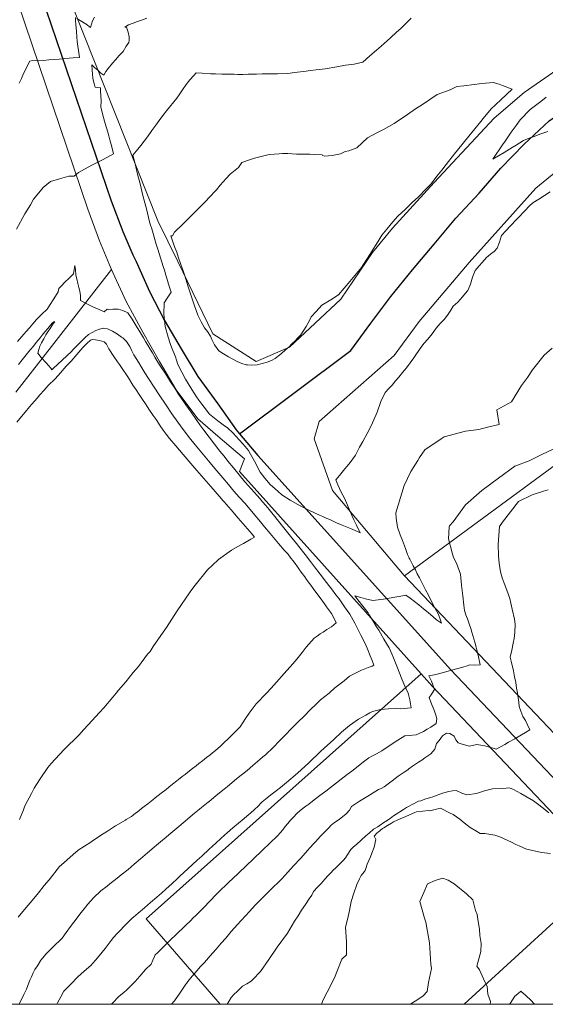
# Model space of a CAD drawing. Header units: inches. Extents: x 11351264 to 11356330, y 6702313 to 6706468.
# Tile 24 of 160: x 11352749 to 11353065, y 6702313 to 6702904. Entities that reach past the tile are written whole.
import ezdxf

# ---------------------------------------------------------------- set-up
doc = ezdxf.new("R2010")
doc.units = ezdxf.units.IN
doc.header["$MEASUREMENT"] = 0
doc.layers.add('Shumate_Contours_clip1', color=7, linetype='Continuous', lineweight=0)
doc.layers.add('Shumate_Parcels_clip1', color=7, linetype='Continuous', lineweight=0)
doc.layers.add('Shumate_Streets_clip1', color=7, linetype='Continuous')

msp = doc.modelspace()

# ---------------------------------------------------------------- linework, layer by layer
at = {"layer": 'Shumate_Contours_clip1'}
for points, elevation in [([(11352825.42, 6702905.05), (11352822.72, 6702904.08), (11352819.87, 6702903.05), (11352817.3, 6702902.13), (11352814.49, 6702901.12), (11352812.27, 6702899.72), (11352813.2, 6702899.57), (11352814.12, 6702896.63), (11352814.71, 6702893.87), (11352814.73, 6702891.71), (11352814.5, 6702890.52), (11352813.03, 6702888.27), (11352811.14, 6702885.06), (11352808.84, 6702882.56), (11352806.68, 6702879.95), (11352804.87, 6702878.02), (11352802.23, 6702874.83), (11352800.79, 6702872.94), (11352799.51, 6702870.86), (11352797.77, 6702872.12), (11352795.89, 6702873.74), (11352794.08, 6702875.52), (11352792.35, 6702876.98), (11352792.67, 6702873.81), (11352792.74, 6702871.39), (11352792.97, 6702868.99), (11352793.88, 6702865.66), (11352794.38, 6702863.6), (11352797.61, 6702863.22), (11352797.56, 6702861.18), (11352797.7, 6702858.54), (11352797.94, 6702855.18), (11352797.87, 6702851.76), (11352799.01, 6702846.87), (11352800.47, 6702841.79), (11352801.99, 6702836.68), (11352802.58, 6702834.43), (11352803.18, 6702832.11), (11352804.32, 6702827.8), (11352805.44, 6702823.59), (11352799.09, 6702820.26), (11352794.84, 6702818.03), (11352792.87, 6702817), (11352787.99, 6702814.37), (11352784.28, 6702812.4), (11352781.68, 6702810.12), (11352778.54, 6702810.14), (11352773, 6702808.65), (11352767.58, 6702807.02), (11352763.12, 6702803.33), (11352761.55, 6702801.33), (11352757.3, 6702796.5), (11352755.55, 6702793.08), (11352752.19, 6702787.64), (11352747.23, 6702778.38)], 1402), ([(11352782.5, 6702905.43), (11352782.59, 6702903.63), (11352782.78, 6702901.18), (11352783.11, 6702897.08), (11352783.39, 6702893.91), (11352783.67, 6702890.99), (11352784.01, 6702888.33), (11352784.35, 6702885.66), (11352784.94, 6702881.44), (11352781.13, 6702881.2), (11352778.81, 6702880.98), (11352776.09, 6702880.74), (11352772.69, 6702880.48), (11352769.56, 6702880.24), (11352766.57, 6702879.97), (11352763.08, 6702879.66), (11352760.45, 6702879.46), (11352756.85, 6702879.61), (11352755.08, 6702879.23), (11352752.63, 6702874.33), (11352751.01, 6702870.85), (11352750.05, 6702868.93), (11352748.76, 6702866)], 1404), ([(11352793.91, 6702905.7), (11352792.81, 6702903.38), (11352791.64, 6702899.53), (11352788.9, 6702901.43), (11352785.32, 6702903.72), (11352783.39, 6702904.92)], 1404), ([(11352984.23, 6702904.99), (11352980.16, 6702901.09), (11352978.11, 6702899.12), (11352975.23, 6702896.48), (11352972.04, 6702893.49), (11352969.7, 6702891.42), (11352966.04, 6702888.2), (11352963.4, 6702885.84), (11352959.4, 6702882.47), (11352955.21, 6702878.71), (11352950.01, 6702877.37), (11352944.78, 6702876.79), (11352939.42, 6702875.8), (11352932.52, 6702874.66), (11352927.14, 6702873.96), (11352923.73, 6702873.63), (11352919.7, 6702873.04), (11352917.69, 6702872.85), (11352914.14, 6702872.41), (11352910.12, 6702871.75), (11352903.81, 6702871.65), (11352897.51, 6702871.6), (11352894.62, 6702871.63), (11352891.2, 6702871.51), (11352886.25, 6702871.42), (11352885.5, 6702871.33), (11352884.81, 6702871.37), (11352883.33, 6702871.33), (11352880.09, 6702871.33), (11352877.93, 6702871.37), (11352875.89, 6702871.42), (11352870.37, 6702871.48), (11352866.6, 6702871.54), (11352863.74, 6702871.68), (11352858.6, 6702871.97), (11352855.09, 6702872.19), (11352853.73, 6702870.73), (11352851.19, 6702867.94), (11352849.09, 6702865.19), (11352846.81, 6702862.07), (11352845.26, 6702859.7), (11352843.5, 6702857.08), (11352837.3, 6702849.52), (11352834.96, 6702846.57), (11352832.88, 6702843.71), (11352830.73, 6702840.88), (11352828.4, 6702837.54), (11352825.76, 6702833.8), (11352821.72, 6702828.58), (11352820.02, 6702826.41), (11352817.1, 6702822.73), (11352817.92, 6702819.28), (11352818.73, 6702815.89), (11352819.84, 6702811.36), (11352821.33, 6702805.52), (11352823.08, 6702798.56), (11352824.75, 6702792.05), (11352825.31, 6702789.87), (11352826.91, 6702783.6), (11352827.51, 6702781.47), (11352828.32, 6702778.6), (11352829.14, 6702775.73), (11352829.76, 6702773.58), (11352830.78, 6702769.99), (11352831.98, 6702766.41), (11352832.78, 6702763.88), (11352833.64, 6702761.17), (11352835.28, 6702755.94), (11352835.95, 6702753.72), (11352836.89, 6702750.71), (11352838.02, 6702746.97), (11352838.31, 6702746.07), (11352839.98, 6702740.51), (11352837.99, 6702737.6), (11352835.76, 6702734.15), (11352835.67, 6702727.39), (11352836.48, 6702719.96), (11352838.28, 6702713.64), (11352839.43, 6702709.81), (11352840.26, 6702707.59), (11352841.11, 6702705.52), (11352842.67, 6702701.76), (11352843.24, 6702699.75), (11352844.08, 6702697.11), (11352846.37, 6702692.58), (11352848.6, 6702688.47), (11352850.19, 6702685.76), (11352851.78, 6702683.16), (11352853.45, 6702680.5), (11352855.18, 6702677.81), (11352856.62, 6702675.77), (11352858.44, 6702673.38), (11352859.79, 6702671.54), (11352863.07, 6702667.47), (11352868.02, 6702663.43), (11352871.26, 6702661.06), (11352873.84, 6702659.21), (11352877.17, 6702655.92), (11352880.82, 6702652), (11352883.02, 6702649.62), (11352884.41, 6702648.03), (11352886.47, 6702645.53), (11352887.66, 6702643.42), (11352890.02, 6702639.16), (11352893.54, 6702632.66), (11352896.22, 6702628.98), (11352899.57, 6702625.14), (11352902.48, 6702622.48), (11352904.26, 6702620.99), (11352906.54, 6702619.01), (11352911.5, 6702615.78), (11352917.44, 6702612.42), (11352921.53, 6702610.38), (11352926.93, 6702607.78), (11352929.01, 6702606.86), (11352931.13, 6702605.95), (11352933.17, 6702605.03), (11352935.22, 6702604.09), (11352937.27, 6702603.15), (11352939.34, 6702602.22), (11352942.67, 6702600.86), (11352943.71, 6702600.42), (11352947.82, 6702598.81), (11352950.61, 6702597.61), (11352953.61, 6702596.18), (11352951.28, 6702600.76), (11352949.7, 6702603.93), (11352948.72, 6702606.16), (11352947.25, 6702609.47), (11352945.91, 6702612.79), (11352944.03, 6702616.88), (11352942.16, 6702620.6), (11352940.04, 6702625.01), (11352938.88, 6702628.06), (11352941.2, 6702630.58), (11352944.36, 6702634.53), (11352945.68, 6702636.21), (11352947.52, 6702638.47), (11352950.68, 6702642.69), (11352952.04, 6702645.58), (11352953.22, 6702647.6), (11352955.04, 6702650.98), (11352957.79, 6702655.72), (11352960.24, 6702660.77), (11352963.78, 6702668.54), (11352965.97, 6702675.04), (11352968.46, 6702680.32), (11352970.73, 6702682.74), (11352972.78, 6702684.72), (11352974.81, 6702687.35), (11352976.82, 6702689.67), (11352978.98, 6702692.48), (11352981.26, 6702695.27), (11352985.68, 6702701.18), (11352989.99, 6702707.34), (11352991.97, 6702709.91), (11352993.97, 6702712.29), (11352996.2, 6702714.85), (11352997.76, 6702716.93), (11352999.09, 6702718.94), (11353001.52, 6702721.73), (11353003.9, 6702724.13), (11353005.96, 6702726.84), (11353007.9, 6702729.83), (11353009.44, 6702732.19), (11353012.12, 6702734.66), (11353013.65, 6702736.21), (11353015.01, 6702737.73), (11353017.76, 6702741.14), (11353018.25, 6702741.67), (11353018.4, 6702742), (11353019.86, 6702745.37), (11353021.03, 6702749.7), (11353022.56, 6702753.61), (11353025.06, 6702756.35), (11353026.77, 6702758.39), (11353029.38, 6702761.34), (11353031.8, 6702763.31), (11353033.98, 6702765.07), (11353035.76, 6702766.91), (11353037.23, 6702770.55), (11353038.42, 6702774.7), (11353040.96, 6702777.38), (11353043.77, 6702780.35), (11353044.14, 6702780.73), (11353044.51, 6702781.13), (11353046.67, 6702783.42), (11353049.52, 6702786.42), (11353050.9, 6702787.87), (11353052.36, 6702789.42), (11353055.18, 6702792.42), (11353057.28, 6702794.2), (11353060.74, 6702796.44), (11353064.2, 6702798.69), (11353067.66, 6702800.89)], 1400), ([(11353066.3, 6702837.11), (11353062.02, 6702835.6), (11353057.4, 6702833.89), (11353054.98, 6702832.95), (11353051.7, 6702831.65), (11353047.17, 6702828.85), (11353044.8, 6702827.44), (11353039.93, 6702824.43), (11353033.26, 6702820.46), (11353039.08, 6702829.03), (11353040.66, 6702831.25), (11353044.29, 6702836.55), (11353047.17, 6702840.56), (11353049.58, 6702844.04), (11353055.59, 6702850.17), (11353058.88, 6702852.67), (11353062.03, 6702855.11), (11353065.31, 6702857.71)], 1400), ([(11352748.7, 6702313.21), (11352751.56, 6702319.12), (11352753.09, 6702322.26), (11352755.2, 6702327.61), (11352756.06, 6702329.62), (11352757.2, 6702332.13), (11352758.16, 6702334.02), (11352759.67, 6702336.37), (11352761.7, 6702339.66), (11352764.98, 6702343.52), (11352767.36, 6702345.91), (11352770.8, 6702349.32), (11352772.7, 6702351.19), (11352774.52, 6702352.89), (11352777.05, 6702356.35), (11352779.59, 6702359.83), (11352783.52, 6702365.04), (11352785.22, 6702367.26), (11352788.53, 6702371.59), (11352789.98, 6702373.27), (11352793.33, 6702377.16), (11352797.86, 6702381.23), (11352801.49, 6702384.08), (11352803.2, 6702385.43), (11352807.5, 6702388.83), (11352810.07, 6702390.86), (11352814.18, 6702394.15), (11352817.82, 6702397.26), (11352821.7, 6702400.6), (11352825.87, 6702404.22), (11352831.12, 6702408.71), (11352833.69, 6702410.82), (11352837, 6702413.6), (11352838.6, 6702414.91), (11352843.52, 6702419.02), (11352848.45, 6702423.19), (11352851.36, 6702425.64), (11352853.97, 6702427.88), (11352856.05, 6702429.57), (11352858.15, 6702431.24), (11352860.24, 6702432.93), (11352862.27, 6702434.56), (11352862.37, 6702434.64), (11352862.55, 6702434.79), (11352867.03, 6702438.45), (11352871.77, 6702442.3), (11352873.88, 6702444.02), (11352876.49, 6702446.16), (11352878.12, 6702447.53), (11352881.16, 6702450.11), (11352882.83, 6702451.39), (11352885.65, 6702453.59), (11352889.09, 6702456.6), (11352893.26, 6702460.09), (11352895.13, 6702461.71), (11352896.64, 6702463.02), (11352901.21, 6702467.33), (11352905.14, 6702471.34), (11352908.49, 6702474.73), (11352912.19, 6702478.66), (11352916.77, 6702483.18), (11352919.45, 6702485.82), (11352923.81, 6702490.29), (11352926.62, 6702493.01), (11352929.76, 6702495.91), (11352934.88, 6702500), (11352935.08, 6702500.16), (11352938.32, 6702503.14), (11352943.83, 6702507.25), (11352947.03, 6702510.12), (11352950.68, 6702512.03), (11352954.38, 6702513.83), (11352958.23, 6702515.38), (11352960.7, 6702516.12), (11352961.69, 6702516.68), (11352960.65, 6702519.49), (11352959.62, 6702522.29), (11352958.19, 6702525.86), (11352956.68, 6702529.45), (11352953.98, 6702534.72), (11352952.9, 6702536.67), (11352951.66, 6702539.23), (11352950.23, 6702541.91), (11352947.39, 6702547.26), (11352944.2, 6702551.8), (11352940.83, 6702556.47), (11352938.88, 6702559.03), (11352936.25, 6702562.51), (11352934.7, 6702564.58), (11352933.31, 6702566.42), (11352929.57, 6702571.3), (11352926.18, 6702575.7), (11352923.76, 6702579.02), (11352920.55, 6702583.16), (11352916.68, 6702588.04), (11352915.26, 6702589.82), (11352913.48, 6702592.03), (11352911.68, 6702594.13), (11352910.05, 6702596.11), (11352906.86, 6702600.14), (11352903.68, 6702604.16), (11352902.35, 6702605.87), (11352900.51, 6702608.19), (11352898.9, 6702610.26), (11352896.9, 6702612.63), (11352894.97, 6702614.82), (11352893.44, 6702616.54), (11352891.43, 6702618.83), (11352889.99, 6702620.45), (11352887.89, 6702622.84), (11352886.53, 6702624.37), (11352884.35, 6702626.85), (11352880.95, 6702630.98), (11352877.55, 6702635.12), (11352874.15, 6702639.25), (11352871.83, 6702642.08), (11352869.31, 6702645.1), (11352866.09, 6702649.34), (11352862.87, 6702653.58), (11352859.65, 6702657.83), (11352857.28, 6702660.96), (11352855.02, 6702664.21), (11352851.95, 6702668.59), (11352848.89, 6702672.97), (11352845.82, 6702677.35), (11352844.7, 6702679.03), (11352842.56, 6702682.33), (11352839.66, 6702686.81), (11352836.76, 6702691.29), (11352833.85, 6702695.77), (11352833.1, 6702697), (11352831.5, 6702699.68), (11352830.3, 6702701.66), (11352828.79, 6702704.19), (11352827.51, 6702706.31), (11352826.07, 6702708.71), (11352824.7, 6702710.96), (11352823.35, 6702713.21), (11352822.29, 6702715.15), (11352819.08, 6702720.46), (11352816.51, 6702724.41), (11352813.91, 6702728.2), (11352811.08, 6702729.68), (11352808.1, 6702730.34), (11352805.02, 6702730.47), (11352802.63, 6702730.24), (11352801.54, 6702730.38), (11352799.74, 6702728.81), (11352796.69, 6702730.14), (11352793.41, 6702731.64), (11352791.4, 6702732.65), (11352789.01, 6702733.84), (11352785.58, 6702735.57), (11352785.62, 6702738.56), (11352785.09, 6702741.11), (11352784.6, 6702743.4), (11352784.04, 6702745.71), (11352783.29, 6702748.61), (11352782.82, 6702750.79), (11352782.51, 6702754), (11352782.23, 6702756.53), (11352781.81, 6702754.28), (11352781.31, 6702751.66), (11352778.57, 6702748.75), (11352776.42, 6702746.82), (11352774, 6702744.21), (11352772.6, 6702742.77), (11352772.19, 6702740.78), (11352770.56, 6702738.27), (11352769.17, 6702736.07), (11352767.36, 6702733.21), (11352765.99, 6702731.04), (11352765.84, 6702730.77), (11352765.79, 6702730.68), (11352765.74, 6702730.47), (11352765.45, 6702730.19), (11352762.44, 6702727.34), (11352760.77, 6702725.75), (11352759.11, 6702724.16), (11352756.95, 6702721.61), (11352754.97, 6702719.28), (11352752.96, 6702716.93), (11352751.59, 6702715.37), (11352747.7, 6702710.9)], 1400), ([(11352748.08, 6702365.46), (11352753.96, 6702372.42), (11352755.51, 6702374.35), (11352760.37, 6702380.17), (11352763.76, 6702384.44), (11352766.7, 6702388), (11352772.94, 6702395.92), (11352775.47, 6702398.13), (11352781.1, 6702403.21), (11352784.27, 6702405.71), (11352791.73, 6702410.57), (11352793.47, 6702411.72), (11352799.24, 6702415.52), (11352801.71, 6702417.03), (11352806.67, 6702420.29), (11352812.63, 6702423.81), (11352813.07, 6702424.15), (11352816.26, 6702425.98), (11352817.27, 6702426.76), (11352817.67, 6702427.07), (11352820.55, 6702429.34), (11352822.19, 6702430.63), (11352823.83, 6702431.92), (11352825.93, 6702433.57), (11352828.93, 6702435.92), (11352830.39, 6702437.07), (11352832.16, 6702438.46), (11352833.99, 6702439.89), (11352836.95, 6702442.22), (11352838.58, 6702443.5), (11352840.89, 6702445.31), (11352843.5, 6702447.36), (11352844.49, 6702448.14), (11352846.64, 6702449.84), (11352848.42, 6702451.23), (11352850.06, 6702452.52), (11352852.88, 6702454.74), (11352854.98, 6702456.37), (11352856.62, 6702457.66), (11352858.83, 6702459.39), (11352861.24, 6702461.27), (11352863.18, 6702462.81), (11352864.78, 6702464.05), (11352866.73, 6702465.59), (11352869.65, 6702468.09), (11352876.38, 6702474.79), (11352881.44, 6702479.83), (11352883.18, 6702482.62), (11352884.69, 6702484.73), (11352886.85, 6702487.98), (11352891.01, 6702493.51), (11352897.24, 6702500), (11352900.16, 6702503.04), (11352903.28, 6702506.63), (11352907.85, 6702511.67), (11352913, 6702517.52), (11352915.47, 6702520.44), (11352918.62, 6702524.32), (11352921.07, 6702527.58), (11352925.82, 6702533), (11352927.62, 6702534.23), (11352929.59, 6702535.58), (11352931.32, 6702536.62), (11352933.52, 6702538.08), (11352936.32, 6702539.68), (11352939.15, 6702542.22), (11352937.16, 6702546.44), (11352936.28, 6702547.74), (11352934.58, 6702550.13), (11352933.35, 6702551.8), (11352932.03, 6702553.63), (11352929.47, 6702557.12), (11352926.91, 6702560.61), (11352925.38, 6702562.69), (11352923.86, 6702564.76), (11352922.33, 6702566.83), (11352920.93, 6702568.72), (11352920.65, 6702569.1), (11352920.23, 6702569.69), (11352918.06, 6702572.66), (11352916.73, 6702574.5), (11352915.4, 6702576.34), (11352914.89, 6702577.23), (11352913.33, 6702579.29), (11352911.98, 6702580.99), (11352910.1, 6702583.5), (11352907.93, 6702585.85), (11352904.55, 6702589.68), (11352902.39, 6702592.23), (11352899.46, 6702595.7), (11352896.17, 6702599.72), (11352893.72, 6702602.76), (11352889.3, 6702607.94), (11352884.37, 6702613.71), (11352880.91, 6702617.62), (11352877.69, 6702621.27), (11352874.48, 6702625.11), (11352871.03, 6702629.2), (11352866.34, 6702634.71), (11352862.38, 6702639.37), (11352854.34, 6702648.9), (11352851.05, 6702653.16), (11352847.21, 6702658.14), (11352844.08, 6702662.52), (11352840.5, 6702667.53), (11352836.94, 6702672.85), (11352832.76, 6702679.07), (11352829.81, 6702683.6), (11352826.38, 6702688.85), (11352824.3, 6702692.22), (11352821.85, 6702696.23), (11352820.36, 6702698.65), (11352818.97, 6702700.87), (11352817.6, 6702703.08), (11352816.21, 6702705.87), (11352815.12, 6702708.02), (11352813.13, 6702710.91), (11352811.76, 6702712.39), (11352811.05, 6702713.15), (11352810.18, 6702713.66), (11352807.84, 6702715.41), (11352804.84, 6702717.14), (11352801.81, 6702718.52), (11352799.53, 6702719.03), (11352796.97, 6702718.35), (11352794.81, 6702717.64), (11352792.5, 6702716.31), (11352790.34, 6702715.15), (11352788.2, 6702713.29), (11352786.54, 6702711.58), (11352784.21, 6702709.28), (11352782.08, 6702707.18), (11352781.01, 6702706.03), (11352780.07, 6702705.03), (11352777.33, 6702702.4), (11352774.6, 6702699.81), (11352771.86, 6702697.26), (11352769.34, 6702694.95), (11352769.24, 6702694.85), (11352769.16, 6702694.77), (11352768.35, 6702694.05), (11352767.74, 6702694.96), (11352766.33, 6702696.57), (11352764.89, 6702698.22), (11352762.05, 6702701.49), (11352759.89, 6702703.93), (11352760.51, 6702706.23), (11352761.25, 6702708.28), (11352762.25, 6702710.18), (11352763.62, 6702712.66), (11352764.85, 6702714.96), (11352766.05, 6702716.86), (11352767.28, 6702718.77), (11352769.41, 6702722), (11352770.18, 6702722.7), (11352769.55, 6702722.78), (11352769.15, 6702722.45), (11352768.82, 6702722.25), (11352767.49, 6702720.73), (11352765.86, 6702718.72), (11352764.21, 6702716.72), (11352762.57, 6702714.74), (11352761.41, 6702713.27), (11352758.96, 6702710.33), (11352757.28, 6702708.29), (11352755.61, 6702706.26), (11352753.72, 6702703.96), (11352752.14, 6702702.03), (11352750.57, 6702700.09), (11352748.39, 6702697.24)], 1398), ([(11352749.02, 6702424.2), (11352751.31, 6702429.91), (11352752.18, 6702432.27), (11352756.23, 6702439.8), (11352757.81, 6702442.99), (11352760.9, 6702447.97), (11352765.9, 6702455.25), (11352767.88, 6702457.79), (11352775.54, 6702465.88), (11352784.86, 6702475.01), (11352787.47, 6702477.89), (11352790.13, 6702480.98), (11352797.04, 6702488.29), (11352799.53, 6702491.18), (11352805.06, 6702497.55), (11352807.05, 6702500), (11352808.4, 6702501.65), (11352812.88, 6702506.8), (11352817.16, 6702512.33), (11352820.37, 6702516.02), (11352825.78, 6702523.33), (11352827.37, 6702524.86), (11352829.3, 6702527.86), (11352835.18, 6702536.55), (11352837.16, 6702539.32), (11352843.65, 6702549.32), (11352851.1, 6702560.21), (11352852.36, 6702562.07), (11352854.43, 6702564.7), (11352861.78, 6702574.01), (11352861.99, 6702574.15), (11352864.57, 6702576.62), (11352868.42, 6702580.26), (11352876.22, 6702585.69), (11352881.49, 6702588.71), (11352883.5, 6702589.8), (11352887.87, 6702592.31), (11352890.09, 6702593.64), (11352888.67, 6702595.29), (11352888.61, 6702595.36), (11352884.45, 6702600.15), (11352880.22, 6702605.03), (11352875.99, 6702609.91), (11352871.77, 6702614.79), (11352871.01, 6702615.67), (11352870.24, 6702616.57), (11352863.77, 6702624.04), (11352861.07, 6702627.18), (11352855.49, 6702633.63), (11352851.91, 6702637.81), (11352847.25, 6702643.21), (11352842.75, 6702648.46), (11352839.02, 6702652.78), (11352837.07, 6702655.3), (11352835.22, 6702657.8), (11352833.42, 6702660.45), (11352830.93, 6702664.13), (11352829.2, 6702666.67), (11352826.64, 6702670.46), (11352824.99, 6702672.89), (11352822.35, 6702676.79), (11352820.77, 6702679.11), (11352818.92, 6702681.93), (11352817.02, 6702684.88), (11352814.37, 6702689.1), (11352813.16, 6702690.95), (11352811.07, 6702694.12), (11352808.93, 6702697.25), (11352807.78, 6702698.89), (11352805.6, 6702702.03), (11352802.51, 6702706.65), (11352802.11, 6702707.38), (11352801.24, 6702709.37), (11352800.61, 6702710.08), (11352799.81, 6702710.73), (11352797.05, 6702711.58), (11352794.58, 6702711.94), (11352792.82, 6702712.17), (11352791.53, 6702711.75), (11352789.34, 6702709.8), (11352788.22, 6702708.69), (11352786.96, 6702707.42), (11352783.4, 6702703.21), (11352779.93, 6702699.2), (11352776.93, 6702696.12), (11352773.5, 6702692.23), (11352770.28, 6702688.62), (11352766.2, 6702684.58), (11352763.81, 6702681.86), (11352761.24, 6702679.02), (11352759.45, 6702676.94), (11352756.41, 6702673.48), (11352755.04, 6702671.88), (11352752.3, 6702668.58), (11352750.16, 6702666.04), (11352747.28, 6702662.64)], 1396), ([(11352771.39, 6702313.21), (11352771.83, 6702314.12), (11352773.67, 6702317.65), (11352775.62, 6702321.13), (11352779.74, 6702325.4), (11352783.98, 6702329.63), (11352787.85, 6702333.15), (11352791.68, 6702336.57), (11352794.55, 6702339.73), (11352796.69, 6702342.27), (11352800.32, 6702346.62), (11352803.99, 6702351.45), (11352805.44, 6702353.27), (11352807.42, 6702355.47), (11352809.36, 6702357.58), (11352811.83, 6702360.2), (11352813.56, 6702361.96), (11352815.84, 6702364.12), (11352816.61, 6702364.82), (11352817.33, 6702365.45), (11352820.19, 6702367.91), (11352823.94, 6702371.14), (11352827.69, 6702374.36), (11352831.43, 6702377.59), (11352834.12, 6702379.96), (11352836.79, 6702382.35), (11352840.63, 6702385.8), (11352843.72, 6702388.61), (11352845.51, 6702390.3), (11352847.38, 6702392.13), (11352852.93, 6702397.14), (11352855.73, 6702399.68), (11352858.45, 6702402.19), (11352862.87, 6702406.26), (11352864.62, 6702407.86), (11352867.02, 6702410.05), (11352872.21, 6702414.84), (11352873.75, 6702416.2), (11352877.08, 6702419.06), (11352880.47, 6702421.9), (11352883.8, 6702424.76), (11352885.51, 6702426.17), (11352887.85, 6702428.11), (11352889.87, 6702429.88), (11352892.57, 6702432.29), (11352893.78, 6702433.89), (11352894.69, 6702434.79), (11352897.68, 6702437.18), (11352899.96, 6702438.92), (11352903.13, 6702441.42), (11352905.66, 6702443.41), (11352909.29, 6702446.33), (11352915.83, 6702451.84), (11352922.67, 6702458.23), (11352929.96, 6702465.07), (11352937.67, 6702472.19), (11352942.32, 6702476.45), (11352947.1, 6702480.61), (11352952.51, 6702484.3), (11352956.93, 6702486.69), (11352959.42, 6702488.2), (11352960.97, 6702488.85), (11352965.82, 6702490.12), (11352970.62, 6702490.62), (11352974.69, 6702490.71), (11352977.7, 6702490.57), (11352984.23, 6702491.14), (11352983.28, 6702495.85), (11352982.34, 6702500), (11352982.31, 6702500.09), (11352980.65, 6702503.17), (11352978.34, 6702508.86), (11352977.37, 6702511.54), (11352975.56, 6702516.15), (11352973.49, 6702521.16), (11352972.5, 6702523.5), (11352970.86, 6702527.11), (11352967.8, 6702532.44), (11352964.67, 6702537.78), (11352963.37, 6702539.82), (11352961.38, 6702543.15), (11352958.95, 6702546.92), (11352958.24, 6702548.13), (11352955.15, 6702552.18), (11352952.19, 6702556.02), (11352950.41, 6702558.31), (11352953.99, 6702557.28), (11352956.79, 6702556.48), (11352961.08, 6702555.59), (11352964.37, 6702555.9), (11352967.6, 6702556.32), (11352974.31, 6702557.48), (11352978.01, 6702558.21), (11352981.05, 6702558.81), (11352983.6, 6702556.91), (11352986.11, 6702554.99), (11352988.71, 6702552.88), (11352991.54, 6702550.61), (11352994.27, 6702548.39), (11352997.29, 6702545.74), (11352999.34, 6702543.94), (11353002.28, 6702542.02), (11353001.31, 6702544.99), (11353000.33, 6702547.55), (11352998.65, 6702550.68), (11352997.71, 6702552.45), (11352995.8, 6702556.17), (11352994.48, 6702558.76), (11352992.82, 6702561.99), (11352991.55, 6702564.4), (11352990.3, 6702566.78), (11352989.06, 6702569.2), (11352987.82, 6702571.58), (11352986.66, 6702573.87), (11352985.37, 6702576.38), (11352984.01, 6702579.08), (11352983.38, 6702580.32), (11352983, 6702581.06), (11352982.75, 6702581.54), (11352981.98, 6702583.12), (11352980.73, 6702586.69), (11352978.86, 6702591.49), (11352977.53, 6702594.97), (11352975.95, 6702599.66), (11352975.11, 6702604.91), (11352975.04, 6702608.21), (11352976.29, 6702612.68), (11352979.86, 6702624.55), (11352983.86, 6702632.88), (11352988.08, 6702639.65), (11352989.21, 6702641.34), (11352992.45, 6702645.96), (11353002.25, 6702652.55), (11353003.91, 6702653.75), (11353016.81, 6702657.1), (11353024.87, 6702658.17), (11353029.98, 6702659.6), (11353036.94, 6702661.17), (11353035.64, 6702670.08), (11353044.41, 6702674.87), (11353050.36, 6702684.68), (11353053.95, 6702689.33), (11353056.99, 6702693.99), (11353064.08, 6702702.83), (11353068.88, 6702707.05)], 1402), ([(11352804.15, 6702313.21), (11352804.63, 6702313.68), (11352808.82, 6702318), (11352811.6, 6702320.38), (11352813.4, 6702321.88), (11352816.3, 6702324.76), (11352818.39, 6702326.92), (11352821.26, 6702330.06), (11352824.69, 6702334.01), (11352827.94, 6702337.38), (11352829.11, 6702339.74), (11352830.09, 6702341.9), (11352830.5, 6702342.9), (11352831.81, 6702344.17), (11352833.33, 6702345.65), (11352835.1, 6702347.36), (11352836.88, 6702349.07), (11352839.68, 6702351.83), (11352842.77, 6702354.82), (11352844.69, 6702356.66), (11352846.64, 6702358.49), (11352848.92, 6702360.71), (11352851.56, 6702363.38), (11352853.21, 6702365.02), (11352854.86, 6702366.59), (11352857.79, 6702369.45), (11352858.04, 6702369.7), (11352858.46, 6702370.11), (11352860.38, 6702372.12), (11352862.45, 6702374.24), (11352864.22, 6702376.1), (11352866.25, 6702378.28), (11352867.72, 6702379.79), (11352875.12, 6702386.84), (11352876.73, 6702388.4), (11352884.8, 6702396.09), (11352894.48, 6702405.3), (11352899.52, 6702410.09), (11352903.74, 6702414.12), (11352903.9, 6702414.27), (11352904.03, 6702414.38), (11352904.1, 6702414.48), (11352905.49, 6702416.16), (11352907.02, 6702418), (11352908.54, 6702419.85), (11352910.09, 6702421.67), (11352911.77, 6702423.63), (11352913.44, 6702425.59), (11352915.4, 6702427.65), (11352917.58, 6702429.53), (11352920.87, 6702432.05), (11352922.66, 6702433.41), (11352925.96, 6702435.93), (11352929.23, 6702438.46), (11352932.82, 6702441.16), (11352935.64, 6702443.37), (11352939.3, 6702446.13), (11352942.06, 6702448.29), (11352945.81, 6702451.1), (11352948.45, 6702453.21), (11352952.27, 6702456.07), (11352955.54, 6702458.83), (11352958.66, 6702461.19), (11352960.95, 6702462.41), (11352963.24, 6702463.62), (11352966.46, 6702465.33), (11352972.07, 6702469.13), (11352976.21, 6702471.75), (11352980.4, 6702474.34), (11352982.97, 6702474.62), (11352987.24, 6702474.89), (11352989.44, 6702475.84), (11352991.46, 6702476.94), (11352993.68, 6702478.24), (11352995.9, 6702479.56), (11352999.2, 6702481.77), (11352999.55, 6702484.7), (11352998.94, 6702486.8), (11352998.19, 6702489.1), (11352995.93, 6702494.59), (11352994.96, 6702497.25), (11352996.2, 6702499), (11352996.82, 6702500), (11352998.22, 6702502.23), (11352996.3, 6702507.05), (11352994.76, 6702510.27), (11352997.93, 6702511.01), (11353000.59, 6702511.64), (11353004.12, 6702512.51), (11353007.79, 6702513.5), (11353011.47, 6702514.55), (11353015.15, 6702515.61), (11353017.87, 6702516.4), (11353018.82, 6702516.67), (11353019.46, 6702516.86), (11353021.91, 6702516.75), (11353025.67, 6702516.96), (11353024.62, 6702521.69), (11353023.85, 6702525.08), (11353023.25, 6702527.51), (11353022.48, 6702530.55), (11353021.84, 6702532.62), (11353021.22, 6702534.64), (11353020.56, 6702536.65), (11353019.9, 6702538.73), (11353019.17, 6702540.89), (11353017.91, 6702544.58), (11353017.43, 6702545.99), (11353017.06, 6702546.9), (11353016.19, 6702549.48), (11353015.81, 6702552.75), (11353015.17, 6702558.35), (11353014.75, 6702561.56), (11353014.37, 6702564.79), (11353013.75, 6702571.38), (11353011.4, 6702577.89), (11353009.62, 6702581.38), (11353008.73, 6702584.15), (11353006.53, 6702592.5), (11353007.05, 6702599.55), (11353007.07, 6702599.91), (11353007.25, 6702600.29), (11353009.29, 6702602.84), (11353016.76, 6702613.03), (11353026.58, 6702621.59), (11353036.51, 6702628.97), (11353046.47, 6702636.13), (11353054.92, 6702639.45), (11353063.02, 6702643.28), (11353069.4, 6702646.28)], 1404), ([(11352840.22, 6702313.21), (11352841.96, 6702315.38), (11352845.16, 6702319.92), (11352847.67, 6702323.58), (11352848.89, 6702325.29), (11352849.15, 6702325.67), (11352850.13, 6702326.97), (11352852.61, 6702330.12), (11352855.66, 6702333.55), (11352857.47, 6702335.61), (11352859.82, 6702338.2), (11352861.46, 6702339.99), (11352863.34, 6702342.04), (11352866.99, 6702346.24), (11352870.14, 6702349.87), (11352872.82, 6702352.94), (11352876.13, 6702356.83), (11352880.09, 6702361.26), (11352881.85, 6702363.25), (11352884.77, 6702366.53), (11352887.01, 6702368.95), (11352890.48, 6702372.67), (11352896.75, 6702378.92), (11352899.16, 6702381.39), (11352906.39, 6702388.56), (11352910.14, 6702392.56), (11352913.56, 6702396.34), (11352917.63, 6702400.74), (11352920.68, 6702404.12), (11352921.01, 6702404.5), (11352921.55, 6702405.1), (11352923.7, 6702407.45), (11352925.31, 6702409.23), (11352926.74, 6702410.77), (11352929.8, 6702414.07), (11352932.98, 6702417.31), (11352934.52, 6702418.87), (11352936.17, 6702420.7), (11352938.21, 6702422.23), (11352940.96, 6702424.16), (11352945.11, 6702427.56), (11352947.17, 6702429.65), (11352948.42, 6702431.88), (11352953.14, 6702435.04), (11352958.11, 6702438.07), (11352964.61, 6702442.03), (11352966.11, 6702442.65), (11352967.84, 6702443.74), (11352972.78, 6702447.43), (11352976.35, 6702450.07), (11352979.88, 6702452.62), (11352982.11, 6702454.03), (11352982.78, 6702454.45), (11352984.96, 6702456.07), (11352988.61, 6702458.53), (11352990.48, 6702459.72), (11352992.27, 6702461.05), (11352995.93, 6702463.52), (11352998.36, 6702466.27), (11352999.45, 6702469.74), (11353000.87, 6702471.55), (11353002.94, 6702474.41), (11353005.4, 6702475.96), (11353007.45, 6702475.71), (11353009.93, 6702474.19), (11353011.02, 6702471.99), (11353012.46, 6702470.14), (11353015.46, 6702469.23), (11353019.24, 6702468.22), (11353023.5, 6702469.09), (11353026.03, 6702468.7), (11353028.4, 6702468.31), (11353030.38, 6702467.81), (11353033.35, 6702467.03), (11353035.24, 6702466.37), (11353040.37, 6702469.16), (11353042.68, 6702470.45), (11353046.45, 6702472.49), (11353050.48, 6702474.93), (11353052.75, 6702476.34), (11353055.34, 6702478.03), (11353053.75, 6702481.4), (11353052.73, 6702483.46), (11353051.25, 6702485.97), (11353050.03, 6702489.09), (11353049.06, 6702491.9), (11353048.83, 6702494.48), (11353047.95, 6702500), (11353047.93, 6702500.1), (11353047.48, 6702503.03), (11353046.94, 6702506.25), (11353046.3, 6702509.8), (11353045.62, 6702513.33), (11353044.44, 6702518.42), (11353043.65, 6702521.52), (11353044.59, 6702525.83), (11353045.49, 6702529.94), (11353045.96, 6702532.75), (11353046.38, 6702536.27), (11353046.58, 6702541.33), (11353046.15, 6702544.3), (11353044.78, 6702550.32), (11353044.03, 6702554.05), (11353043.32, 6702556.83), (11353041.52, 6702561.76), (11353039.97, 6702565.87), (11353038.81, 6702569.11), (11353037.84, 6702572.77), (11353036.96, 6702577.93), (11353036.51, 6702582.28), (11353036.37, 6702589.24), (11353037.13, 6702599.95), (11353039.09, 6702602.6), (11353048.53, 6702615.01), (11353056.78, 6702618.91), (11353063.6, 6702621.21), (11353066.41, 6702621.95)], 1406), ([(11352873.68, 6702313.21), (11352874.72, 6702314.97), (11352876.12, 6702317.24), (11352877.92, 6702319.26), (11352879.59, 6702320.95), (11352882.81, 6702324.13), (11352885.37, 6702325.41), (11352888.05, 6702327.13), (11352890.44, 6702329.47), (11352892.17, 6702331.41), (11352893.58, 6702332.91), (11352898.6, 6702340.2), (11352903.67, 6702347.42), (11352909.79, 6702355.95), (11352914.02, 6702363.04), (11352916.25, 6702366.41), (11352918.38, 6702369.81), (11352920.61, 6702373.21), (11352922.95, 6702376.59), (11352924.55, 6702378.66), (11352925.53, 6702380.88), (11352927.91, 6702383.61), (11352930.03, 6702385.72), (11352931.1, 6702386.91), (11352932.57, 6702388.56), (11352934.19, 6702390.35), (11352935.83, 6702392.15), (11352937.48, 6702393.93), (11352938.79, 6702394.85), (11352940.96, 6702397.15), (11352943.46, 6702399.62), (11352944.76, 6702401.02), (11352945.8, 6702402.8), (11352947.97, 6702406.13), (11352949.6, 6702407.74), (11352951.37, 6702409.14), (11352954.08, 6702411.71), (11352956.98, 6702414.32), (11352958.88, 6702415.92), (11352961.45, 6702418.28), (11352964.09, 6702419.7), (11352964.86, 6702420.24), (11352968.34, 6702422.67), (11352968.89, 6702423.02), (11352969.39, 6702423.36), (11352971.51, 6702424.8), (11352973.63, 6702426.24), (11352976.74, 6702428.37), (11352977.39, 6702428.75), (11352979.56, 6702430.17), (11352981.27, 6702431.31), (11352982.17, 6702431.76), (11352985.08, 6702433.28), (11352988.65, 6702435.04), (11352989.88, 6702435.41), (11352992.28, 6702436.26), (11352995.73, 6702437.24), (11352997.16, 6702437.72), (11353002.99, 6702439.91), (11353006.77, 6702440.96), (11353008.96, 6702441.26), (11353011.24, 6702441.57), (11353014.51, 6702440.01), (11353017.62, 6702438.91), (11353023.34, 6702439.77), (11353028.16, 6702441.32), (11353032.91, 6702442.45), (11353039.23, 6702442.82), (11353043.25, 6702443.16), (11353045.51, 6702442.06), (11353049.96, 6702439.73), (11353057.63, 6702435.34), (11353060.73, 6702432.99), (11353064.42, 6702430.07), (11353066.76, 6702428.19)], 1408), ([(11352930.23, 6702313.21), (11352931.36, 6702315.98), (11352933.8, 6702320.53), (11352935.66, 6702324.35), (11352938.46, 6702330.04), (11352939.56, 6702332.62), (11352942.57, 6702340.23), (11352945.41, 6702342.92), (11352945.32, 6702350.64), (11352944.75, 6702359.45), (11352945.88, 6702364.15), (11352947.11, 6702369.44), (11352948.22, 6702374.89), (11352949.75, 6702379.82), (11352951.55, 6702385.06), (11352953.22, 6702388.52), (11352954.2, 6702390.57), (11352955.89, 6702392.73), (11352956.45, 6702393.43), (11352956.96, 6702394.67), (11352957.82, 6702397.32), (11352959.72, 6702401.67), (11352960.61, 6702403.96), (11352961.89, 6702407.61), (11352963.03, 6702412.06), (11352961.88, 6702414.04), (11352963.82, 6702416.21), (11352964.31, 6702416.45), (11352967.01, 6702418.69), (11352967.67, 6702419.16), (11352969.98, 6702420.55), (11352972.25, 6702421.97), (11352973.64, 6702422.81), (11352977.92, 6702424.7), (11352978.57, 6702425.02), (11352980.85, 6702425.99), (11352983.13, 6702426.96), (11352986.41, 6702428.33), (11352987.38, 6702428.69), (11352991.24, 6702429.19), (11352994.64, 6702429.56), (11352995.29, 6702429.31), (11352998.51, 6702430.11), (11353001.61, 6702430.84), (11353002.1, 6702430.73), (11353007.26, 6702428.22), (11353009.29, 6702427.16), (11353013.29, 6702424.23), (11353016.08, 6702422.22), (11353019.62, 6702419.33), (11353023, 6702417.42), (11353025.5, 6702415.79), (11353028.44, 6702415.69), (11353034.31, 6702414.8), (11353037.42, 6702413.81), (11353039.54, 6702412.79), (11353044.42, 6702410.58), (11353047.07, 6702409.08), (11353048.94, 6702408.28), (11353053.35, 6702406.41), (11353059.75, 6702404.85), (11353062.46, 6702404.4), (11353067.84, 6702403.73)], 1410), ([(11352983.31, 6702313.21), (11352983.92, 6702313.57), (11352988.12, 6702316.12), (11352991.43, 6702318.28), (11352993.7, 6702321), (11352994.55, 6702326.36), (11352996.27, 6702334.77), (11352996.04, 6702337.36), (11352995.19, 6702350.2), (11352992.93, 6702362.44), (11352992.25, 6702364.93), (11352989.26, 6702374.92), (11352991.74, 6702380.24), (11352994.02, 6702385.53), (11352998.47, 6702387.49), (11353002.93, 6702389.01), (11353006.3, 6702387.66), (11353009.92, 6702385.55), (11353017.48, 6702379.49), (11353021.17, 6702375.85), (11353022.8, 6702369.46), (11353023.71, 6702367.11), (11353024.44, 6702362.95), (11353025.19, 6702358.4), (11353025.44, 6702354.56), (11353026.11, 6702349.71), (11353026.04, 6702344.9), (11353023.63, 6702336.16), (11353025.26, 6702333.91), (11353027.65, 6702328.41), (11353029.85, 6702323.91), (11353030.1, 6702319.22), (11353031.87, 6702314.84), (11353031.55, 6702313.21)], 1412), ([(11353043.3, 6702313.21), (11353043.56, 6702313.73), (11353046.42, 6702318.01), (11353048.27, 6702319.45), (11353050.03, 6702321.16), (11353053.1, 6702318.45), (11353056.27, 6702315.44), (11353057.87, 6702313.76), (11353058.46, 6702313.21)], 1412)]:
    msp.add_lwpolyline(points, dxfattribs=dict(at, elevation=elevation))
at = {"layer": 'Shumate_Contours_clip1', "elevation": 1398}
msp.add_lwpolyline([(11352839.76, 6702774.32), (11352841.49, 6702769.6), (11352842.32, 6702767.37), (11352843.33, 6702764.57), (11352844.24, 6702761.82), (11352845.87, 6702757.2), (11352846.94, 6702754.05), (11352848.01, 6702750.91), (11352850.41, 6702743.3), (11352851.82, 6702739.06), (11352853.24, 6702734.85), (11352853.88, 6702732.91), (11352855.98, 6702726.76), (11352858.05, 6702722.88), (11352860.09, 6702719.22), (11352861.77, 6702716.94), (11352863.68, 6702714.13), (11352864.54, 6702712.28), (11352866.09, 6702708.99), (11352868.7, 6702705.36), (11352871.47, 6702703.63), (11352874.51, 6702701.79), (11352876.97, 6702700.34), (11352879.6, 6702698.98), (11352882.46, 6702697.75), (11352885.16, 6702696.96), (11352885.92, 6702696.92), (11352888.51, 6702696.76), (11352891.6, 6702697.04), (11352894.65, 6702697.7), (11352897.72, 6702698.58), (11352900.27, 6702699.56), (11352902.46, 6702700.87), (11352904.44, 6702702.32), (11352906.37, 6702703.71), (11352908.77, 6702705.9), (11352910.85, 6702707.87), (11352912.49, 6702709.51), (11352914.44, 6702711.38), (11352916.17, 6702713.18), (11352917.95, 6702714.91), (11352921.05, 6702719.99), (11352923.01, 6702723.65), (11352924.16, 6702725.89), (11352927.06, 6702729.07), (11352930.52, 6702732.7), (11352935.89, 6702736.06), (11352940.5, 6702739.08), (11352947.38, 6702746.98), (11352954.39, 6702755.42), (11352959.27, 6702763.11), (11352960.33, 6702764.87), (11352964.12, 6702770.81), (11352966.45, 6702774.72), (11352969.57, 6702778.51), (11352973.24, 6702782.86), (11352976.2, 6702786.22), (11352980.71, 6702790.35), (11352984.81, 6702794.41), (11352988.52, 6702797.89), (11352993.07, 6702802.6), (11352996.26, 6702805.66), (11352999.58, 6702810.16), (11353002.49, 6702813.78), (11353005.11, 6702817.32), (11353010.1, 6702823.54), (11353011.92, 6702825.91), (11353018.76, 6702834.31), (11353025.94, 6702843.04), (11353027.43, 6702844.75), (11353032.13, 6702850.56), (11353034.73, 6702852.99), (11353038.12, 6702856.31), (11353044.79, 6702862.46), (11353038.91, 6702864.6), (11353037.04, 6702865.34), (11353033.39, 6702866.43), (11353026.53, 6702865.86), (11353021.95, 6702865.28), (11353015.78, 6702864.43), (11353011.59, 6702863.95), (11353007.48, 6702862.13), (11352999.77, 6702859.28), (11352990.86, 6702853.31), (11352986.83, 6702850.57), (11352981.93, 6702847.23), (11352973.95, 6702841.73), (11352967.49, 6702838.21), (11352963.6, 6702836.16), (11352957.93, 6702833.3), (11352951.52, 6702827.26), (11352946.68, 6702825.43), (11352944.47, 6702825), (11352941.81, 6702823.71), (11352936.78, 6702822.61), (11352932.29, 6702822.23), (11352930.94, 6702822.59), (11352930.64, 6702823.11), (11352925.81, 6702823.28), (11352923.35, 6702823.38), (11352920.58, 6702823.45), (11352915.31, 6702823.51), (11352910.14, 6702823.82), (11352906.89, 6702823.88), (11352904.79, 6702823.72), (11352898.83, 6702823.16), (11352893.24, 6702821.8), (11352890.08, 6702820.96), (11352887.67, 6702820.2), (11352882.38, 6702818.5), (11352880.51, 6702815.32), (11352877.38, 6702813.01), (11352875.51, 6702811.35), (11352873.01, 6702808.75), (11352871.18, 6702806.8), (11352869.49, 6702804.73), (11352867.25, 6702802.06), (11352862.7, 6702797.23), (11352860.98, 6702795.33), (11352855.11, 6702789.37), (11352849.21, 6702783.61), (11352847.32, 6702781.69), (11352842.09, 6702776.65), (11352840.91, 6702774.39)], close=True, dxfattribs=at)
at = {"layer": 'Shumate_Parcels_clip1'}
for points in [[(11353166.58, 6702920.6), (11353166, 6702920.5), (11353117, 6702901), (11353086, 6702884), (11353052, 6702860.5), (11353034, 6702845), (11352998, 6702806.5), (11352973, 6702779), (11352961, 6702764.5), (11352942, 6702736.5), (11352911, 6702707.5), (11352891, 6702699), (11352865, 6702715.5), (11352844, 6702759), (11352832, 6702783.5), (11352774.57, 6702928.02), (11352772.25, 6702934.85), (11353053, 6703067)], [(11353260, 6702776), (11352980.07, 6702570.43), (11352980, 6702570.5), (11352937, 6702621.5), (11352926, 6702652.5), (11352929, 6702663), (11352974, 6702702.5), (11352989, 6702723), (11353019, 6702758.5), (11353059, 6702803), (11353103, 6702839), (11353121, 6702850), (11353159, 6702867.5), (11353197, 6702880), (11353197.27, 6702880.06)], [(11353302, 6702732), (11353353, 6702677.5), (11353092.71, 6702451.86), (11352980.07, 6702570.43), (11353260, 6702776)], [(11353102.73, 6702392.43), (11353015.9, 6702313.21), (11352869.37, 6702313.21), (11352825, 6702364.5), (11352990.23, 6702511.53), (11352997, 6702504)], [(11353015.9, 6702313.21), (11353102.73, 6702392.43), (11353177.79, 6702313.21)]]:
    msp.add_lwpolyline(points, close=True, dxfattribs=at)
for points in [[(11352727, 6702976), (11352790, 6702790.5), (11352797, 6702771.5), (11352803, 6702757), (11352804.23, 6702754.23), (11352760.42, 6702698.05), (11352746.81, 6702680.61)], [(11352746.81, 6702680.61), (11352760.42, 6702698.05), (11352804.23, 6702754.23), (11352805, 6702752.5), (11352813, 6702735), (11352823, 6702716.5), (11352833, 6702699), (11352843, 6702682), (11352856, 6702664.5), (11352868.13, 6702654.1), (11352884, 6702640.5), (11352882.84, 6702637.6), (11352881, 6702633), (11352990.23, 6702511.53), (11352825, 6702364.5), (11352869.37, 6702313.21), (11352086.03, 6702313.21)]]:
    msp.add_lwpolyline(points, dxfattribs=at)
at = {"layer": 'Shumate_Streets_clip1', "color": 4}
for points in [[(11352423, 6703777), (11352521, 6703559), (11352539, 6703519), (11352584, 6703421), (11352654, 6703243), (11352741, 6702980.5), (11352804, 6702795.5), (11352811, 6702777), (11352817, 6702763), (11352819, 6702759), (11352827, 6702741), (11352836, 6702723.5), (11352846, 6702706.5), (11352856, 6702690), (11352868, 6702673.5), (11352879, 6702658), (11352881, 6702655.5)], [(11352881, 6702655.5), (11352948, 6702705.5), (11352960, 6702722), (11352972, 6702738), (11352985, 6702754), (11352998, 6702769.5), (11353011, 6702785), (11353025, 6702800), (11353038, 6702815), (11353052, 6702829.5), (11353067, 6702843.5), (11353081, 6702853), (11353095, 6702862), (11353110, 6702869.5), (11353125, 6702876.5), (11353141, 6702883), (11353157, 6702888), (11353173, 6702892), (11353190, 6702895.5), (11353206, 6702898), (11353220, 6702898.5), (11353233, 6702900.5), (11353245, 6702904), (11353258, 6702908.5)], [(11352881, 6702655.5), (11352892, 6702642.5), (11353008, 6702514), (11353198, 6702314), (11353198.74, 6702313.21)]]:
    msp.add_lwpolyline(points, dxfattribs=at)

doc.saveas('drawing.dxf')
